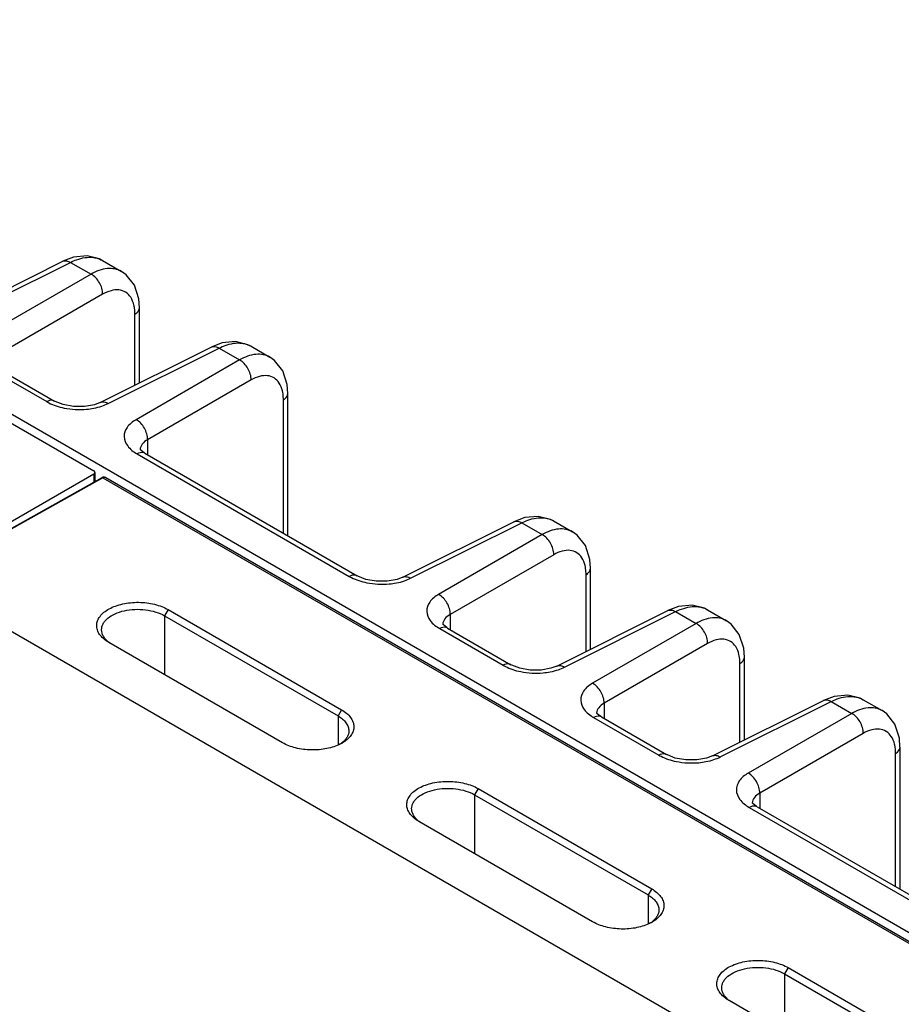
# Model space of a CAD drawing. Header units: inches. Extents: x 0 to 34, y 0 to 22.
# Tile 44 of 157: x 5.4 to 7, y 6.7 to 8.5. Entities that reach past the tile are written whole.
import ezdxf

# ---------------------------------------------------------------- set-up
doc = ezdxf.new("R2010")
doc.units = ezdxf.units.IN
doc.header["$LTSCALE"] = 1.87
doc.header["$MEASUREMENT"] = 0
doc.layers.get('0').update_dxf_attribs({"linetype": 'CONTINUOUS'})

msp = doc.modelspace()

# ---------------------------------------------------------------- linework, layer by layer
at = {"color": 7, "linetype": 'CONTINUOUS'}
for p, q in [((4.0513, 8.5833), (10.2445, 5.0077)), ((4.0459, 8.5698), (5.5361, 7.7095)), ((5.2801, 7.9873), (5.4804, 8.0873)), ((5.2941, 7.9854), (5.4944, 8.0854)), ((5.4999, 8.0947), (5.4804, 8.0873)), ((5.4804, 8.0873), (5.4804, 8.0873)), ((5.4944, 8.0854), (5.5313, 8.0641)), ((5.552, 8.0888), (5.586, 8.0692)), ((5.5313, 8.0641), (5.3446, 7.9563)), ((5.5522, 8.0279), (5.3654, 7.9201)), ((5.6185, 7.8678), (5.6185, 8.0034)), ((5.6105, 7.8639), (5.6105, 7.9918)), ((5.548, 7.8326), (5.7483, 7.9327)), ((5.562, 7.8307), (5.7622, 7.9308)), ((5.7678, 7.94), (5.7483, 7.9327)), ((5.7483, 7.9327), (5.7483, 7.9327)), ((5.7622, 7.9308), (5.7992, 7.9094)), ((5.8199, 7.9342), (5.8539, 7.9145)), ((5.7992, 7.9094), (5.6125, 7.8016)), ((5.3465, 7.8945), (5.4512, 7.8341)), ((5.3605, 7.8956), (5.4653, 7.8351)), ((5.8201, 7.8733), (5.6333, 7.7655)), ((5.4653, 7.8351), (5.4653, 7.8351)), ((5.8784, 7.5966), (5.8784, 7.8371)), ((5.8864, 7.592), (5.8864, 7.8488)), ((5.6333, 7.7655), (5.6333, 7.7381)), ((5.6198, 7.7472), (5.6198, 7.7472)), ((5.621, 7.7465), (5.6199, 7.7479)), ((5.6144, 7.7399), (5.9973, 7.5188)), ((5.6284, 7.7409), (6.0113, 7.5198)), ((5.5361, 7.7033), (3.7335, 6.6626)), ((5.5507, 7.6967), (5.2224, 7.5136)), ((5.5526, 7.6965), (5.2242, 7.5134)), ((5.5361, 7.7033), (5.5361, 7.6886)), ((5.5383, 7.7064), (5.5383, 7.6898)), ((5.5513, 7.697), (5.5507, 7.6967)), ((5.5528, 7.6976), (5.5513, 7.697)), ((5.5526, 7.6965), (10.226, 4.9984)), ((5.558, 7.697), (10.2315, 4.9989)), ((6.3138, 7.6248), (6.2944, 7.6174)), ((6.0941, 7.5174), (6.2944, 7.6174)), ((6.108, 7.5155), (6.3083, 7.6155)), ((6.2944, 7.6174), (6.2944, 7.6174)), ((6.3083, 7.6155), (6.3453, 7.5942)), ((6.3659, 7.6189), (6.4, 7.5992)), ((6.3453, 7.5942), (6.1585, 7.4863)), ((6.3662, 7.558), (6.1794, 7.4502)), ((6.4324, 7.3873), (6.4324, 7.5335)), ((6.0113, 7.5198), (6.0113, 7.5198)), ((6.4245, 7.3834), (6.4245, 7.5219)), ((9.9032, 4.8121), (5.2242, 7.5134)), ((6.5915, 7.4644), (6.5721, 7.4571)), ((5.6702, 7.459), (5.6637, 7.4479)), ((5.6637, 7.4479), (5.6637, 7.3417)), ((5.6637, 7.4479), (5.9769, 7.2671)), ((5.6702, 7.459), (5.9834, 7.2782)), ((6.1794, 7.4502), (6.1794, 7.4228)), ((6.3718, 7.357), (6.5721, 7.4571)), ((6.3857, 7.3552), (6.586, 7.4552)), ((6.5721, 7.4571), (6.5721, 7.4571)), ((6.586, 7.4552), (6.623, 7.4338)), ((6.6436, 7.4586), (6.6777, 7.4389)), ((6.1659, 7.432), (6.1659, 7.4319)), ((6.1671, 7.4312), (6.166, 7.4327)), ((6.623, 7.4338), (6.4362, 7.326)), ((6.1605, 7.4246), (6.275, 7.3585)), ((6.1745, 7.4256), (6.289, 7.3595)), ((5.5635, 7.3995), (5.5626, 7.4001)), ((5.8767, 7.2187), (5.5635, 7.3995)), ((5.5673, 7.3973), (5.5637, 7.3998)), ((6.6439, 7.3977), (6.4571, 7.2899)), ((6.7101, 7.2236), (6.7101, 7.3732)), ((6.289, 7.3595), (6.289, 7.3595)), ((6.7022, 7.2197), (6.7022, 7.3615)), ((6.8724, 7.3023), (6.8529, 7.295)), ((6.4571, 7.2899), (6.4571, 7.2625)), ((6.6526, 7.1949), (6.8529, 7.295)), ((6.6666, 7.193), (6.8668, 7.2931)), ((6.8529, 7.295), (6.8529, 7.295)), ((6.8668, 7.2931), (6.9038, 7.2717)), ((6.9244, 7.2964), (6.9585, 7.2768)), ((5.9834, 7.2782), (5.9769, 7.2671)), ((5.9769, 7.2671), (5.9769, 7.2144)), ((6.4436, 7.2716), (6.4436, 7.2716)), ((6.4448, 7.2709), (6.4437, 7.2724)), ((6.9038, 7.2717), (6.717, 7.1639)), ((6.4382, 7.2643), (6.5558, 7.1963)), ((6.4522, 7.2653), (6.5698, 7.1974)), ((6.9247, 7.2356), (6.7379, 7.1277)), ((6.5699, 7.1974), (6.5698, 7.1974)), ((6.983, 6.9589), (6.983, 7.1994)), ((6.991, 6.9543), (6.991, 7.211)), ((6.2297, 7.136), (6.2232, 7.1249)), ((6.2232, 7.1249), (6.2232, 7.0186)), ((6.2232, 7.1249), (6.5364, 6.944)), ((6.2297, 7.136), (6.5429, 6.9551)), ((6.7379, 7.1277), (6.7379, 7.1004)), ((6.7244, 7.1095), (6.7244, 7.1094)), ((6.7256, 7.1088), (6.7245, 7.1102)), ((6.719, 7.1021), (7.134, 6.8626)), ((6.733, 7.1032), (7.148, 6.8636)), ((6.123, 7.0765), (6.1221, 7.077)), ((6.4362, 6.8957), (6.123, 7.0765)), ((6.1268, 7.0743), (6.1232, 7.0768)), ((6.5429, 6.9551), (6.5364, 6.944)), ((6.5364, 6.944), (6.5364, 6.8914)), ((6.7892, 6.8129), (6.7827, 6.8018)), ((6.7892, 6.8129), (7.1024, 6.6321)), ((6.7827, 6.8018), (6.7827, 6.6956)), ((6.7827, 6.8018), (7.0959, 6.621)), ((6.6825, 6.7535), (6.6816, 6.754)), ((6.9957, 6.5727), (6.6825, 6.7535)), ((6.6863, 6.7513), (6.6827, 6.7538))]:
    msp.add_line(p, q, dxfattribs=at)
for points in [[(5.552, 8.0888), (5.5465, 8.0916), (5.5242, 8.0971), (5.4999, 8.0947)], [(5.6185, 8.0034), (5.6173, 8.0195), (5.6094, 8.0443), (5.5946, 8.0631), (5.586, 8.0692)], [(5.8199, 7.9341), (5.8144, 7.9369), (5.7921, 7.9424), (5.7678, 7.94)], [(5.8864, 7.8487), (5.8852, 7.8648), (5.8772, 7.8897), (5.8625, 7.9084), (5.8539, 7.9145)], [(5.548, 7.8326), (5.5375, 7.8286), (5.5197, 7.8253), (5.4997, 7.8253), (5.4809, 7.8287), (5.4666, 7.8344), (5.4653, 7.8351)], [(5.6284, 7.7409), (5.6272, 7.7416), (5.621, 7.7465)], [(5.558, 7.697), (5.557, 7.6975), (5.5557, 7.6978), (5.5543, 7.6978), (5.5528, 7.6976)], [(6.366, 7.6189), (6.3605, 7.6217), (6.3382, 7.6272), (6.3138, 7.6248)], [(6.4324, 7.5335), (6.4312, 7.5496), (6.4233, 7.5744), (6.4085, 7.5932), (6.3999, 7.5993)], [(6.0941, 7.5174), (6.0835, 7.5133), (6.0658, 7.5101), (6.0458, 7.5101), (6.027, 7.5135), (6.0127, 7.5191), (6.0113, 7.5198)], [(6.6437, 7.4585), (6.6382, 7.4613), (6.6159, 7.4668), (6.5915, 7.4644)], [(6.1745, 7.4256), (6.1733, 7.4264), (6.1671, 7.4312)], [(6.7101, 7.3731), (6.7089, 7.3893), (6.701, 7.4141), (6.6862, 7.4328), (6.6776, 7.4389)], [(6.3718, 7.357), (6.3612, 7.353), (6.3434, 7.3497), (6.3234, 7.3498), (6.3047, 7.3531), (6.2904, 7.3588), (6.289, 7.3595)], [(6.9245, 7.2964), (6.919, 7.2992), (6.8967, 7.3047), (6.8724, 7.3023)], [(6.4522, 7.2653), (6.451, 7.2661), (6.4448, 7.2709)], [(6.9909, 7.211), (6.9898, 7.2271), (6.9818, 7.252), (6.9671, 7.2707), (6.9585, 7.2768)], [(6.6526, 7.1949), (6.642, 7.1909), (6.6243, 7.1876), (6.6043, 7.1876), (6.5855, 7.191), (6.5712, 7.1966), (6.5699, 7.1974)], [(6.733, 7.1032), (6.7318, 7.1039), (6.7256, 7.1088)]]:
    msp.add_lwpolyline(points, dxfattribs=at)
for centre, radius, start, end in [((5.6347, 7.7472), 0.0149, 177.4495, 179.9914), ((6.1808, 7.4319), 0.0149, 177.4495, 179.9914), ((5.594, 7.4396), 0.0501, 231.4599, 232.682), ((6.4585, 7.2716), 0.0149, 177.4495, 179.9914), ((5.9536, 7.2575), 0.0494, 304.0016, 308.0389), ((5.9487, 7.2798), 0.0712, 297.2007, 299.9906), ((6.7393, 7.1095), 0.0149, 177.4495, 179.9914), ((6.1535, 7.1166), 0.0501, 231.4599, 232.682), ((6.5131, 6.9345), 0.0494, 304.0016, 308.0389), ((6.5082, 6.9568), 0.0712, 297.2007, 299.9906), ((6.713, 6.7936), 0.0501, 231.4599, 232.682)]:
    msp.add_arc(centre, radius, start, end, dxfattribs=at)
for points, knots in [([(5.4804, 8.0873), (5.4824, 8.0883), (5.4876, 8.0889), (5.4921, 8.0868), (5.4944, 8.0854)], [0, 0, 0, 0, 0.452193, 1, 1, 1, 1]), ([(5.4944, 8.0854), (5.4979, 8.0872), (5.5109, 8.093), (5.5257, 8.0956), (5.5359, 8.0942)], [0, 0, 0, 0, 0.277606, 1, 1, 1, 1]), ([(5.5359, 8.0942), (5.5374, 8.094), (5.543, 8.093), (5.5483, 8.0909), (5.552, 8.0888)], [0, 0, 0, 0, 0.256488, 1, 1, 1, 1]), ([(5.586, 8.0692), (5.5786, 8.0734), (5.5585, 8.0766), (5.5404, 8.0692), (5.5313, 8.0641)], [0, 0, 0, 0, 0.449967, 1, 1, 1, 1]), ([(5.5522, 8.0279), (5.5524, 8.0351), (5.5477, 8.0495), (5.5377, 8.0607), (5.5313, 8.0641)], [0, 0, 0, 0, 0.500001, 1, 1, 1, 1]), ([(5.6028, 8.0224), (5.6004, 8.026), (5.5942, 8.0324), (5.5811, 8.0366), (5.5664, 8.0349), (5.557, 8.0307), (5.5522, 8.0279)], [0, 0, 0, 0, 0.23, 0.45571, 0.706735, 1, 1, 1, 1]), ([(5.6098, 8.0027), (5.6095, 8.0046), (5.6082, 8.0115), (5.6056, 8.0181), (5.6028, 8.0224)], [0, 0, 0, 0, 0.271595, 1, 1, 1, 1]), ([(5.6105, 7.9918), (5.6117, 7.9925), (5.6156, 7.9953), (5.6185, 8), (5.6185, 8.0034)], [0, 0, 0, 0, 0.291469, 1, 1, 1, 1]), ([(5.7483, 7.9327), (5.7503, 7.9337), (5.7554, 7.9342), (5.76, 7.9322), (5.7622, 7.9308)], [0, 0, 0, 0, 0.452193, 1, 1, 1, 1]), ([(5.7622, 7.9308), (5.7658, 7.9326), (5.7788, 7.9383), (5.7936, 7.941), (5.8038, 7.9395)], [0, 0, 0, 0, 0.277606, 1, 1, 1, 1]), ([(5.8038, 7.9395), (5.8053, 7.9394), (5.8108, 7.9383), (5.8162, 7.9363), (5.8199, 7.9342)], [0, 0, 0, 0, 0.256488, 1, 1, 1, 1]), ([(5.8539, 7.9145), (5.8465, 7.9188), (5.8264, 7.9219), (5.8083, 7.9146), (5.7992, 7.9094)], [0, 0, 0, 0, 0.449967, 1, 1, 1, 1]), ([(5.8201, 7.8733), (5.8203, 7.8805), (5.8156, 7.8948), (5.8055, 7.906), (5.7992, 7.9094)], [0, 0, 0, 0, 0.500001, 1, 1, 1, 1]), ([(5.8707, 7.8677), (5.8683, 7.8713), (5.8621, 7.8777), (5.849, 7.882), (5.8343, 7.8803), (5.8249, 7.876), (5.8201, 7.8733)], [0, 0, 0, 0, 0.23, 0.45571, 0.706735, 1, 1, 1, 1]), ([(5.8777, 7.8481), (5.8774, 7.8499), (5.8761, 7.8568), (5.8735, 7.8635), (5.8707, 7.8677)], [0, 0, 0, 0, 0.271595, 1, 1, 1, 1]), ([(5.4653, 7.8351), (5.4643, 7.8357), (5.4597, 7.8374), (5.4545, 7.8358), (5.4512, 7.8341)], [0, 0, 0, 0, 0.222739, 1, 1, 1, 1]), ([(5.8784, 7.8371), (5.8796, 7.8379), (5.8835, 7.8406), (5.8864, 7.8453), (5.8864, 7.8487)], [0, 0, 0, 0, 0.291469, 1, 1, 1, 1]), ([(5.4512, 7.8341), (5.4525, 7.8333), (5.458, 7.8303), (5.4639, 7.828), (5.4684, 7.8264)], [0, 0, 0, 0, 0.238874, 1, 1, 1, 1]), ([(5.4828, 7.8226), (5.496, 7.8199), (5.5142, 7.819), (5.5319, 7.8215), (5.5362, 7.8223)], [0, 0, 0, 0, 0.753743, 1, 1, 1, 1]), ([(5.548, 7.8327), (5.55, 7.8336), (5.5552, 7.8342), (5.5597, 7.8321), (5.562, 7.8307)], [0, 0, 0, 0, 0.452184, 1, 1, 1, 1]), ([(5.6125, 7.8016), (5.6063, 7.798), (5.5956, 7.7899), (5.5887, 7.7707), (5.597, 7.7518), (5.6079, 7.7436), (5.6144, 7.7399)], [0, 0, 0, 0, 0.270831, 0.491312, 0.717615, 1, 1, 1, 1]), ([(5.6333, 7.7655), (5.6335, 7.7726), (5.6289, 7.787), (5.6188, 7.7982), (5.6125, 7.8016)], [0, 0, 0, 0, 0.500001, 1, 1, 1, 1]), ([(5.6333, 7.7655), (5.6296, 7.7634), (5.6233, 7.7588), (5.62, 7.7513), (5.6198, 7.7479)], [0, 0, 0, 0, 0.551995, 1, 1, 1, 1]), ([(5.6284, 7.7409), (5.6275, 7.7415), (5.6229, 7.7432), (5.6177, 7.7416), (5.6144, 7.7399)], [0, 0, 0, 0, 0.222728, 1, 1, 1, 1]), ([(5.5383, 7.7064), (5.5383, 7.7067), (5.5381, 7.708), (5.537, 7.709), (5.5361, 7.7095)], [0, 0, 0, 0, 0.220857, 1, 1, 1, 1]), ([(5.5361, 7.7033), (5.5365, 7.7035), (5.5375, 7.7042), (5.5383, 7.7055), (5.5383, 7.7064)], [0, 0, 0, 0, 0.294966, 1, 1, 1, 1]), ([(5.5526, 7.6965), (5.5523, 7.6967), (5.5517, 7.697), (5.551, 7.6969), (5.5507, 7.6967)], [0, 0, 0, 0, 0.548044, 1, 1, 1, 1]), ([(5.558, 7.697), (5.5573, 7.6974), (5.5553, 7.6978), (5.5535, 7.697), (5.5526, 7.6965)], [0, 0, 0, 0, 0.449082, 1, 1, 1, 1]), ([(6.3083, 7.6155), (6.3119, 7.6173), (6.3249, 7.6231), (6.3397, 7.6257), (6.3499, 7.6243)], [0, 0, 0, 0, 0.277606, 1, 1, 1, 1]), ([(6.3499, 7.6243), (6.3513, 7.6241), (6.3569, 7.6231), (6.3623, 7.621), (6.3659, 7.6189)], [0, 0, 0, 0, 0.256488, 1, 1, 1, 1]), ([(6.2944, 7.6174), (6.2964, 7.6184), (6.3015, 7.6189), (6.3061, 7.6169), (6.3083, 7.6155)], [0, 0, 0, 0, 0.452193, 1, 1, 1, 1]), ([(6.3999, 7.5993), (6.3926, 7.6035), (6.3725, 7.6067), (6.3544, 7.5993), (6.3453, 7.5942)], [0, 0, 0, 0, 0.449967, 1, 1, 1, 1]), ([(6.3662, 7.558), (6.3664, 7.5652), (6.3617, 7.5795), (6.3516, 7.5908), (6.3453, 7.5942)], [0, 0, 0, 0, 0.500001, 1, 1, 1, 1]), ([(6.4168, 7.5524), (6.4144, 7.5561), (6.4082, 7.5624), (6.3951, 7.5667), (6.3804, 7.565), (6.3709, 7.5608), (6.3662, 7.558)], [0, 0, 0, 0, 0.23, 0.45571, 0.706735, 1, 1, 1, 1]), ([(6.4237, 7.5328), (6.4235, 7.5347), (6.4222, 7.5415), (6.4196, 7.5482), (6.4168, 7.5524)], [0, 0, 0, 0, 0.271595, 1, 1, 1, 1]), ([(6.4245, 7.5219), (6.4257, 7.5226), (6.4295, 7.5254), (6.4324, 7.5301), (6.4324, 7.5335)], [0, 0, 0, 0, 0.291469, 1, 1, 1, 1]), ([(6.0113, 7.5198), (6.0104, 7.5204), (6.0058, 7.5221), (6.0006, 7.5206), (5.9973, 7.5188)], [0, 0, 0, 0, 0.222739, 1, 1, 1, 1]), ([(5.9973, 7.5188), (5.9986, 7.518), (6.0041, 7.5151), (6.0099, 7.5127), (6.0144, 7.5112)], [0, 0, 0, 0, 0.238874, 1, 1, 1, 1]), ([(6.0941, 7.5174), (6.0961, 7.5184), (6.1012, 7.5189), (6.1058, 7.5169), (6.108, 7.5155)], [0, 0, 0, 0, 0.452184, 1, 1, 1, 1]), ([(6.0288, 7.5074), (6.0421, 7.5047), (6.0603, 7.5037), (6.078, 7.5062), (6.0823, 7.507)], [0, 0, 0, 0, 0.753743, 1, 1, 1, 1]), ([(6.1585, 7.4863), (6.1524, 7.4828), (6.1417, 7.4746), (6.1348, 7.4555), (6.143, 7.4366), (6.154, 7.4283), (6.1605, 7.4246)], [0, 0, 0, 0, 0.270831, 0.491312, 0.717615, 1, 1, 1, 1]), ([(6.1794, 7.4502), (6.1796, 7.4574), (6.1749, 7.4717), (6.1648, 7.4829), (6.1585, 7.4863)], [0, 0, 0, 0, 0.500001, 1, 1, 1, 1]), ([(5.5626, 7.4001), (5.5594, 7.402), (5.5535, 7.4061), (5.5466, 7.4136), (5.5423, 7.4219), (5.5409, 7.4306), (5.5427, 7.4392), (5.5473, 7.4473), (5.5546, 7.4546), (5.5642, 7.4608), (5.5756, 7.4658), (5.5933, 7.4708), (5.6172, 7.4731), (5.6411, 7.4702), (5.6587, 7.4648), (5.6666, 7.4611), (5.6702, 7.459)], [0, 0, 0, 0, 0.059763, 0.113537, 0.161619, 0.206448, 0.251384, 0.299676, 0.353597, 0.414055, 0.480866, 0.553057, 0.706959, 0.860948, 0.933459, 1, 1, 1, 1]), ([(6.586, 7.4552), (6.5895, 7.457), (6.6026, 7.4627), (6.6174, 7.4654), (6.6276, 7.464)], [0, 0, 0, 0, 0.277606, 1, 1, 1, 1]), ([(6.6276, 7.464), (6.629, 7.4638), (6.6346, 7.4627), (6.64, 7.4607), (6.6436, 7.4586)], [0, 0, 0, 0, 0.256488, 1, 1, 1, 1]), ([(5.5503, 7.4226), (5.5503, 7.4244), (5.5508, 7.4282), (5.553, 7.4337), (5.5567, 7.4389), (5.5635, 7.4455), (5.5751, 7.4523), (5.5917, 7.4575), (5.6104, 7.4599), (5.6296, 7.4591), (5.6477, 7.4553), (5.6588, 7.4507), (5.6637, 7.4479)], [0, 0, 0, 0, 0.042224, 0.08617, 0.133378, 0.18484, 0.301554, 0.435303, 0.58023, 0.728274, 0.871012, 1, 1, 1, 1]), ([(6.1794, 7.4502), (6.1757, 7.4481), (6.1693, 7.4435), (6.1661, 7.436), (6.1659, 7.4326)], [0, 0, 0, 0, 0.551995, 1, 1, 1, 1]), ([(6.5721, 7.4571), (6.5741, 7.4581), (6.5792, 7.4586), (6.5838, 7.4566), (6.586, 7.4552)], [0, 0, 0, 0, 0.452193, 1, 1, 1, 1]), ([(6.6776, 7.4389), (6.6702, 7.4432), (6.6501, 7.4464), (6.632, 7.439), (6.623, 7.4338)], [0, 0, 0, 0, 0.449967, 1, 1, 1, 1]), ([(6.1745, 7.4257), (6.1736, 7.4262), (6.1689, 7.4279), (6.1638, 7.4264), (6.1605, 7.4246)], [0, 0, 0, 0, 0.222728, 1, 1, 1, 1]), ([(6.6439, 7.3977), (6.6441, 7.4049), (6.6394, 7.4192), (6.6293, 7.4304), (6.623, 7.4338)], [0, 0, 0, 0, 0.500001, 1, 1, 1, 1]), ([(5.5628, 7.4005), (5.5609, 7.402), (5.5574, 7.4052), (5.5534, 7.4107), (5.5509, 7.4166), (5.5503, 7.4206), (5.5503, 7.4226)], [0, 0, 0, 0, 0.281767, 0.53883, 0.775126, 1, 1, 1, 1]), ([(6.6945, 7.3921), (6.6921, 7.3957), (6.6859, 7.4021), (6.6728, 7.4064), (6.6581, 7.4047), (6.6486, 7.4005), (6.6439, 7.3977)], [0, 0, 0, 0, 0.23, 0.45571, 0.706735, 1, 1, 1, 1]), ([(6.7014, 7.3725), (6.7012, 7.3744), (6.6999, 7.3812), (6.6973, 7.3879), (6.6945, 7.3921)], [0, 0, 0, 0, 0.271595, 1, 1, 1, 1]), ([(6.7022, 7.3615), (6.7034, 7.3623), (6.7072, 7.365), (6.7101, 7.3697), (6.7101, 7.3731)], [0, 0, 0, 0, 0.291469, 1, 1, 1, 1]), ([(6.289, 7.3595), (6.2881, 7.3601), (6.2835, 7.3618), (6.2783, 7.3602), (6.275, 7.3585)], [0, 0, 0, 0, 0.222739, 1, 1, 1, 1]), ([(6.275, 7.3585), (6.2763, 7.3577), (6.2818, 7.3547), (6.2876, 7.3524), (6.2921, 7.3509)], [0, 0, 0, 0, 0.238874, 1, 1, 1, 1]), ([(6.3718, 7.3571), (6.3738, 7.358), (6.3789, 7.3586), (6.3835, 7.3566), (6.3857, 7.3552)], [0, 0, 0, 0, 0.452184, 1, 1, 1, 1]), ([(6.3065, 7.347), (6.3197, 7.3444), (6.3379, 7.3434), (6.3557, 7.3459), (6.36, 7.3467)], [0, 0, 0, 0, 0.753743, 1, 1, 1, 1]), ([(6.4362, 7.326), (6.43, 7.3224), (6.4194, 7.3143), (6.4125, 7.2951), (6.4207, 7.2762), (6.4317, 7.268), (6.4382, 7.2643)], [0, 0, 0, 0, 0.270831, 0.491312, 0.717615, 1, 1, 1, 1]), ([(6.4571, 7.2899), (6.4573, 7.297), (6.4526, 7.3114), (6.4425, 7.3226), (6.4362, 7.326)], [0, 0, 0, 0, 0.500001, 1, 1, 1, 1]), ([(6.8668, 7.2931), (6.8704, 7.2948), (6.8834, 7.3006), (6.8982, 7.3032), (6.9084, 7.3018)], [0, 0, 0, 0, 0.277606, 1, 1, 1, 1]), ([(6.9084, 7.3018), (6.9099, 7.3016), (6.9154, 7.3006), (6.9208, 7.2985), (6.9244, 7.2964)], [0, 0, 0, 0, 0.256488, 1, 1, 1, 1]), ([(6.4571, 7.2899), (6.4534, 7.2878), (6.447, 7.2832), (6.4438, 7.2757), (6.4436, 7.2723)], [0, 0, 0, 0, 0.551995, 1, 1, 1, 1]), ([(6.8529, 7.295), (6.8549, 7.2959), (6.86, 7.2965), (6.8646, 7.2944), (6.8668, 7.2931)], [0, 0, 0, 0, 0.452193, 1, 1, 1, 1]), ([(5.9769, 7.2671), (5.9798, 7.2654), (5.9851, 7.2618), (5.9914, 7.2552), (5.9954, 7.2479), (5.9964, 7.2427), (5.9964, 7.2403)], [0, 0, 0, 0, 0.290007, 0.551143, 0.784075, 1, 1, 1, 1]), ([(5.9834, 7.2782), (5.9866, 7.2763), (5.9926, 7.2722), (5.9997, 7.2649), (6.0043, 7.2567), (6.006, 7.2481), (6.0046, 7.2395), (6.0003, 7.2314), (5.9933, 7.224), (5.9875, 7.22), (5.9843, 7.2182)], [0, 0, 0, 0, 0.145784, 0.277312, 0.394839, 0.503729, 0.611951, 0.727401, 0.855896, 1, 1, 1, 1]), ([(6.4522, 7.2653), (6.4512, 7.2659), (6.4466, 7.2676), (6.4415, 7.266), (6.4382, 7.2643)], [0, 0, 0, 0, 0.222728, 1, 1, 1, 1]), ([(6.9585, 7.2768), (6.9511, 7.281), (6.931, 7.2842), (6.9129, 7.2768), (6.9038, 7.2717)], [0, 0, 0, 0, 0.449967, 1, 1, 1, 1]), ([(6.9247, 7.2356), (6.9249, 7.2427), (6.9202, 7.2571), (6.9101, 7.2683), (6.9038, 7.2717)], [0, 0, 0, 0, 0.500001, 1, 1, 1, 1]), ([(5.9964, 7.2403), (5.9964, 7.2383), (5.9958, 7.2343), (5.9933, 7.2286), (5.9894, 7.2232), (5.9859, 7.2201), (5.984, 7.2186)], [0, 0, 0, 0, 0.226687, 0.463562, 0.719523, 1, 1, 1, 1]), ([(6.9753, 7.23), (6.9729, 7.2336), (6.9667, 7.24), (6.9536, 7.2442), (6.9389, 7.2426), (6.9295, 7.2383), (6.9247, 7.2356)], [0, 0, 0, 0, 0.23, 0.45571, 0.706735, 1, 1, 1, 1]), ([(5.9813, 7.2165), (5.9736, 7.2126), (5.9562, 7.207), (5.9285, 7.2047), (5.9011, 7.2081), (5.8841, 7.2145), (5.8767, 7.2187)], [0, 0, 0, 0, 0.238802, 0.501796, 0.76391, 1, 1, 1, 1]), ([(6.9823, 7.2103), (6.982, 7.2122), (6.9807, 7.2191), (6.9781, 7.2257), (6.9753, 7.23)], [0, 0, 0, 0, 0.271595, 1, 1, 1, 1]), ([(6.5698, 7.1974), (6.5689, 7.1979), (6.5643, 7.1996), (6.5591, 7.1981), (6.5558, 7.1963)], [0, 0, 0, 0, 0.222739, 1, 1, 1, 1]), ([(6.5558, 7.1963), (6.5571, 7.1956), (6.5626, 7.1926), (6.5684, 7.1902), (6.573, 7.1887)], [0, 0, 0, 0, 0.238874, 1, 1, 1, 1]), ([(6.6526, 7.1949), (6.6546, 7.1959), (6.6597, 7.1965), (6.6643, 7.1944), (6.6666, 7.193)], [0, 0, 0, 0, 0.452184, 1, 1, 1, 1]), ([(6.983, 7.1994), (6.9842, 7.2001), (6.9881, 7.2029), (6.991, 7.2076), (6.991, 7.211)], [0, 0, 0, 0, 0.291469, 1, 1, 1, 1]), ([(6.5874, 7.1849), (6.6006, 7.1822), (6.6188, 7.1813), (6.6365, 7.1837), (6.6408, 7.1846)], [0, 0, 0, 0, 0.753743, 1, 1, 1, 1]), ([(6.717, 7.1639), (6.7109, 7.1603), (6.7002, 7.1522), (6.6933, 7.133), (6.7016, 7.1141), (6.7125, 7.1058), (6.719, 7.1021)], [0, 0, 0, 0, 0.270831, 0.491312, 0.717615, 1, 1, 1, 1]), ([(6.7379, 7.1277), (6.7381, 7.1349), (6.7334, 7.1493), (6.7234, 7.1605), (6.717, 7.1639)], [0, 0, 0, 0, 0.500001, 1, 1, 1, 1]), ([(6.1221, 7.077), (6.1189, 7.079), (6.113, 7.0831), (6.1061, 7.0906), (6.1018, 7.0988), (6.1004, 7.1075), (6.1022, 7.1162), (6.1068, 7.1243), (6.1141, 7.1315), (6.1237, 7.1378), (6.1351, 7.1428), (6.1528, 7.1478), (6.1767, 7.1501), (6.2006, 7.1472), (6.2182, 7.1418), (6.2261, 7.138), (6.2297, 7.136)], [0, 0, 0, 0, 0.059763, 0.113537, 0.161619, 0.206448, 0.251384, 0.299676, 0.353597, 0.414055, 0.480866, 0.553057, 0.706959, 0.860948, 0.933459, 1, 1, 1, 1]), ([(6.1098, 7.0996), (6.1098, 7.1014), (6.1103, 7.1052), (6.1125, 7.1107), (6.1162, 7.1159), (6.123, 7.1225), (6.1346, 7.1292), (6.1512, 7.1345), (6.1699, 7.1368), (6.1891, 7.1361), (6.2072, 7.1323), (6.2183, 7.1277), (6.2232, 7.1249)], [0, 0, 0, 0, 0.042224, 0.08617, 0.133378, 0.18484, 0.301554, 0.435303, 0.58023, 0.728274, 0.871012, 1, 1, 1, 1]), ([(6.7379, 7.1277), (6.7342, 7.1257), (6.7279, 7.1211), (6.7246, 7.1136), (6.7244, 7.1102)], [0, 0, 0, 0, 0.551995, 1, 1, 1, 1]), ([(6.1223, 7.0774), (6.1204, 7.079), (6.1169, 7.0822), (6.1129, 7.0877), (6.1104, 7.0935), (6.1098, 7.0976), (6.1098, 7.0996)], [0, 0, 0, 0, 0.281767, 0.53883, 0.775126, 1, 1, 1, 1]), ([(6.733, 7.1032), (6.7321, 7.1037), (6.7275, 7.1054), (6.7223, 7.1039), (6.719, 7.1021)], [0, 0, 0, 0, 0.222728, 1, 1, 1, 1]), ([(6.5429, 6.9551), (6.5461, 6.9533), (6.5521, 6.9492), (6.5592, 6.9418), (6.5638, 6.9337), (6.5655, 6.9251), (6.5641, 6.9165), (6.5598, 6.9083), (6.5528, 6.901), (6.547, 6.897), (6.5438, 6.8951)], [0, 0, 0, 0, 0.145784, 0.277312, 0.394839, 0.503729, 0.611951, 0.727401, 0.855896, 1, 1, 1, 1]), ([(6.5364, 6.944), (6.5393, 6.9424), (6.5446, 6.9388), (6.5509, 6.9322), (6.5549, 6.9249), (6.5559, 6.9197), (6.5559, 6.9172)], [0, 0, 0, 0, 0.290007, 0.551143, 0.784075, 1, 1, 1, 1]), ([(6.5559, 6.9172), (6.5559, 6.9153), (6.5553, 6.9113), (6.5528, 6.9055), (6.5489, 6.9002), (6.5454, 6.897), (6.5435, 6.8956)], [0, 0, 0, 0, 0.226687, 0.463562, 0.719523, 1, 1, 1, 1]), ([(6.5408, 6.8935), (6.5331, 6.8895), (6.5157, 6.8839), (6.488, 6.8816), (6.4606, 6.8851), (6.4436, 6.8914), (6.4362, 6.8957)], [0, 0, 0, 0, 0.238802, 0.501796, 0.76391, 1, 1, 1, 1]), ([(6.6816, 6.754), (6.6784, 6.7559), (6.6725, 6.7601), (6.6656, 6.7676), (6.6613, 6.7758), (6.6599, 6.7845), (6.6617, 6.7932), (6.6663, 6.8013), (6.6736, 6.8085), (6.6832, 6.8148), (6.6946, 6.8198), (6.7123, 6.8248), (6.7362, 6.827), (6.7601, 6.8242), (6.7777, 6.8187), (6.7856, 6.815), (6.7892, 6.8129)], [0, 0, 0, 0, 0.059763, 0.113537, 0.161619, 0.206448, 0.251384, 0.299676, 0.353597, 0.414055, 0.480866, 0.553057, 0.706959, 0.860948, 0.933459, 1, 1, 1, 1]), ([(6.6693, 6.7765), (6.6693, 6.7784), (6.6698, 6.7822), (6.672, 6.7877), (6.6757, 6.7928), (6.6825, 6.7994), (6.6941, 6.8062), (6.7107, 6.8115), (6.7294, 6.8138), (6.7486, 6.8131), (6.7667, 6.8093), (6.7778, 6.8047), (6.7827, 6.8018)], [0, 0, 0, 0, 0.042224, 0.08617, 0.133378, 0.18484, 0.301554, 0.435303, 0.58023, 0.728274, 0.871012, 1, 1, 1, 1]), ([(6.6818, 6.7544), (6.6799, 6.756), (6.6764, 6.7592), (6.6724, 6.7647), (6.6699, 6.7705), (6.6693, 6.7746), (6.6693, 6.7765)], [0, 0, 0, 0, 0.281767, 0.53883, 0.775126, 1, 1, 1, 1])]:
    msp.add_open_spline(points, degree=3, knots=knots, dxfattribs=at)
for points in [[(5.6105, 7.9918), (5.6105, 7.9954), (5.6103, 7.9991), (5.6098, 8.0027)], [(5.8784, 7.8371), (5.8784, 7.8408), (5.8782, 7.8445), (5.8777, 7.8481)], [(5.4684, 7.8264), (5.4731, 7.8249), (5.4779, 7.8236), (5.4828, 7.8226)], [(5.5362, 7.8223), (5.5411, 7.8233), (5.546, 7.8245), (5.5507, 7.8261)], [(5.5507, 7.8261), (5.5546, 7.8274), (5.5583, 7.8289), (5.562, 7.8307)], [(6.4245, 7.5219), (6.4245, 7.5255), (6.4243, 7.5292), (6.4237, 7.5328)], [(6.0968, 7.5108), (6.1006, 7.5121), (6.1044, 7.5137), (6.108, 7.5155)], [(6.0144, 7.5112), (6.0192, 7.5096), (6.024, 7.5083), (6.0288, 7.5074)], [(6.0823, 7.507), (6.0872, 7.508), (6.0921, 7.5092), (6.0968, 7.5108)], [(6.3745, 7.3505), (6.3783, 7.3518), (6.3821, 7.3533), (6.3857, 7.3552)], [(6.7022, 7.3615), (6.7022, 7.3652), (6.702, 7.3689), (6.7014, 7.3725)], [(6.2921, 7.3509), (6.2968, 7.3493), (6.3017, 7.348), (6.3065, 7.347)], [(6.36, 7.3467), (6.3649, 7.3477), (6.3698, 7.3489), (6.3745, 7.3505)], [(6.983, 7.1994), (6.983, 7.2031), (6.9828, 7.2067), (6.9823, 7.2103)], [(6.573, 7.1887), (6.5777, 7.1871), (6.5825, 7.1859), (6.5874, 7.1849)], [(6.6408, 7.1846), (6.6457, 7.1855), (6.6506, 7.1868), (6.6553, 7.1884)], [(6.6553, 7.1884), (6.6592, 7.1897), (6.6629, 7.1912), (6.6666, 7.193)]]:
    msp.add_open_spline(points, degree=3, dxfattribs=at)

doc.saveas('drawing.dxf')
